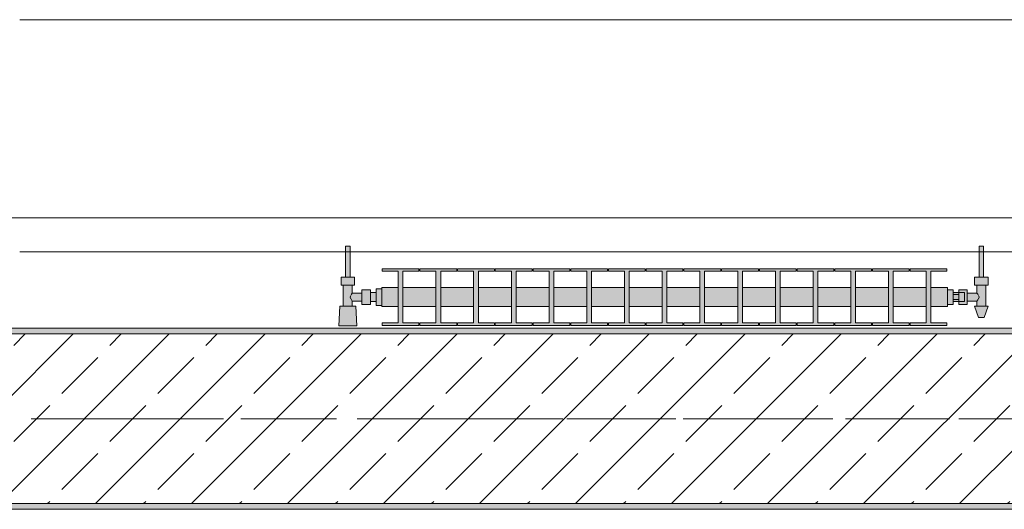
# Model space of a CAD drawing. Header units: metres. Extents: x -3.6 to 84.5, y -11 to 16.8.
# Tile 47 of 256: x 4.72 to 6.461, y 12.99 to 13.855. Entities that reach past the tile are written whole.
import ezdxf

# ---------------------------------------------------------------- set-up
doc = ezdxf.new("R2010")
doc.units = ezdxf.units.M
doc.header["$MEASUREMENT"] = 0
doc.linetypes.add('Achse', pattern=[0.2, 0.1, -0.05, 0, -0.05])
doc.linetypes.add('Strichlinie doppelt', pattern=[0.546806, 0.264583, -0.105833, 0.070556, -0.105833])
for name, color, linetype in [('451 - Universal.Achsen Raster', 7, 'Continuous'), ('604 - Struktur.Wand Aussen', 7, 'Continuous'), ('608 - Struktur.Träger', 7, 'Continuous'), ('801 - HKLSE.Heizung_ Klima_ Lüftung', 7, 'Continuous'), ('Neubau_653 - Abdeckung.TB Verkofferung', 7, 'Continuous')]:
    doc.layers.add(name, color=color, linetype=linetype)
pattern_1 = [(45, (0, 0), (-0.01767767, 0.01767767), [0, -0.025])]

msp = doc.modelspace()

# ---------------------------------------------------------------- hatches: boundary and pattern name
at = {"layer": '608 - Struktur.Träger', "linetype": 'Continuous', "lineweight": 0, "true_color": 0x000000}
h = msp.add_hatch(dxfattribs=at)
h.set_pattern_fill('Beton__Stahlbeton_0001', color=18, style=0, pattern_type=2)
h.set_pattern_definition([(45, (0, 0), (-0.0848528, 0.0848528), []), (45, (-0.04243, 0.04243), (-0.0848528, 0.0848528), [0.09, -0.03])])
h.paths.add_polyline_path([(0.38, 13), (0.69, 13), (3.97, 13), (4.29, 13), (7.57, 13), (7.89, 13), (11.17, 13), (11.48, 13), (11.48, 13.3), (11.17, 13.3), (7.89, 13.3), (7.57, 13.3), (4.29, 13.3), (3.97, 13.3), (0.69, 13.3), (0.38, 13.3)])
h = msp.add_hatch(dxfattribs=at)
h.set_pattern_fill('Gips_0001', color=18, style=0, pattern_type=2)
h.set_pattern_definition(pattern_1)
h.paths.add_polyline_path([(4.29, 13.3), (7.57, 13.3), (7.57, 13.31), (4.29, 13.31)])
h = msp.add_hatch(dxfattribs=at)
h.set_pattern_fill('Gips_0001', color=18, style=0, pattern_type=2)
h.set_pattern_definition(pattern_1)
h.paths.add_polyline_path([(4.29, 12.99), (7.57, 12.99), (7.57, 13), (4.29, 13)])
at = {"layer": '801 - HKLSE.Heizung_ Klima_ Lüftung', "linetype": 'Continuous', "lineweight": 0, "true_color": 0x3a3a3a}
for points in [[(5.36, 13.3503), (5.36, 13.3797), (5.35, 13.3797), (5.35, 13.373), (5.34, 13.373), (5.34, 13.378), (5.325, 13.378), (5.325, 13.372), (5.308, 13.372), (5.308, 13.386), (5.312, 13.386), (5.312, 13.4), (5.304, 13.4), (5.304, 13.455), (5.296, 13.455), (5.296, 13.4), (5.288, 13.4), (5.288, 13.386), (5.292, 13.386), (5.292, 13.349), (5.286, 13.349), (5.284, 13.314), (5.316, 13.314), (5.314, 13.349), (5.308, 13.349), (5.308, 13.358), (5.325, 13.358), (5.325, 13.352), (5.34, 13.352), (5.34, 13.357), (5.35, 13.357), (5.35, 13.3503)], [(6.36, 13.352), (6.37, 13.352), (6.37, 13.357), (6.38, 13.357), (6.38, 13.352), (6.395, 13.352), (6.395, 13.358), (6.412, 13.358), (6.412, 13.349), (6.408, 13.349), (6.415, 13.329), (6.425, 13.329), (6.432, 13.349), (6.428, 13.349), (6.428, 13.386), (6.432, 13.386), (6.432, 13.4), (6.424, 13.4), (6.424, 13.455), (6.416, 13.455), (6.416, 13.4), (6.408, 13.4), (6.408, 13.386), (6.412, 13.386), (6.412, 13.372), (6.395, 13.372), (6.395, 13.378), (6.38, 13.378), (6.38, 13.373), (6.37, 13.373), (6.37, 13.378), (6.36, 13.378)], [(5.36, 13.3817), (5.36, 13.3483), (5.3892, 13.3483), (5.3892, 13.3192), (5.3608, 13.3192), (5.3608, 13.315), (5.4258, 13.315), (5.4258, 13.3192), (5.3975, 13.3192), (5.3975, 13.3483), (5.4558, 13.3483), (5.4558, 13.3192), (5.4275, 13.3192), (5.4275, 13.315), (5.4925, 13.315), (5.4925, 13.3192), (5.4642, 13.3192), (5.4642, 13.3483), (5.5225, 13.3483), (5.5225, 13.3192), (5.4942, 13.3192), (5.4942, 13.315), (5.5592, 13.315), (5.5592, 13.3192), (5.5308, 13.3192), (5.5308, 13.3483), (5.5892, 13.3483), (5.5892, 13.3192), (5.5608, 13.3192), (5.5608, 13.315), (5.6258, 13.315), (5.6258, 13.3192), (5.5975, 13.3192), (5.5975, 13.3483), (5.6558, 13.3483), (5.6558, 13.3192), (5.6275, 13.3192), (5.6275, 13.315), (5.6925, 13.315), (5.6925, 13.3192), (5.6642, 13.3192), (5.6642, 13.3483), (5.7225, 13.3483), (5.7225, 13.3192), (5.6942, 13.3192), (5.6942, 13.315), (5.7592, 13.315), (5.7592, 13.3192), (5.7308, 13.3192), (5.7308, 13.3483), (5.7892, 13.3483), (5.7892, 13.3192), (5.7608, 13.3192), (5.7608, 13.315), (5.8258, 13.315), (5.8258, 13.3192), (5.7975, 13.3192), (5.7975, 13.3483), (5.8558, 13.3483), (5.8558, 13.3192), (5.8275, 13.3192), (5.8275, 13.315), (5.8925, 13.315), (5.8925, 13.3192), (5.8642, 13.3192), (5.8642, 13.3483), (5.9225, 13.3483), (5.9225, 13.3192), (5.8942, 13.3192), (5.8942, 13.315), (5.9592, 13.315), (5.9592, 13.3192), (5.9308, 13.3192), (5.9308, 13.3483), (5.9892, 13.3483), (5.9892, 13.3192), (5.9608, 13.3192), (5.9608, 13.315), (6.0258, 13.315), (6.0258, 13.3192), (5.9975, 13.3192), (5.9975, 13.3483), (6.0558, 13.3483), (6.0558, 13.3192), (6.0275, 13.3192), (6.0275, 13.315), (6.0925, 13.315), (6.0925, 13.3192), (6.0642, 13.3192), (6.0642, 13.3483), (6.1225, 13.3483), (6.1225, 13.3192), (6.0942, 13.3192), (6.0942, 13.315), (6.1592, 13.315), (6.1592, 13.3192), (6.1308, 13.3192), (6.1308, 13.3483), (6.1892, 13.3483), (6.1892, 13.3192), (6.1608, 13.3192), (6.1608, 13.315), (6.2258, 13.315), (6.2258, 13.3192), (6.1975, 13.3192), (6.1975, 13.3483), (6.2558, 13.3483), (6.2558, 13.3192), (6.2275, 13.3192), (6.2275, 13.315), (6.2925, 13.315), (6.2925, 13.3192), (6.2642, 13.3192), (6.2642, 13.3483), (6.3225, 13.3483), (6.3225, 13.3192), (6.2942, 13.3192), (6.2942, 13.315), (6.3592, 13.315), (6.3592, 13.3192), (6.3308, 13.3192), (6.3308, 13.3483), (6.36, 13.3483), (6.36, 13.3817), (6.3308, 13.3817), (6.3308, 13.4108), (6.3592, 13.4108), (6.3592, 13.415), (6.2942, 13.415), (6.2942, 13.4108), (6.3225, 13.4108), (6.3225, 13.3817), (6.2642, 13.3817), (6.2642, 13.4108), (6.2925, 13.4108), (6.2925, 13.415), (6.2275, 13.415), (6.2275, 13.4108), (6.2558, 13.4108), (6.2558, 13.3817), (6.1975, 13.3817), (6.1975, 13.4108), (6.2258, 13.4108), (6.2258, 13.415), (6.1608, 13.415), (6.1608, 13.4108), (6.1892, 13.4108), (6.1892, 13.3817), (6.1308, 13.3817), (6.1308, 13.4108), (6.1592, 13.4108), (6.1592, 13.415), (6.0942, 13.415), (6.0942, 13.4108), (6.1225, 13.4108), (6.1225, 13.3817), (6.0642, 13.3817), (6.0642, 13.4108), (6.0925, 13.4108), (6.0925, 13.415), (6.0275, 13.415), (6.0275, 13.4108), (6.0558, 13.4108), (6.0558, 13.3817), (5.9975, 13.3817), (5.9975, 13.4108), (6.0258, 13.4108), (6.0258, 13.415), (5.9608, 13.415), (5.9608, 13.4108), (5.9892, 13.4108), (5.9892, 13.3817), (5.9308, 13.3817), (5.9308, 13.4108), (5.9592, 13.4108), (5.9592, 13.415), (5.8942, 13.415), (5.8942, 13.4108), (5.9225, 13.4108), (5.9225, 13.3817), (5.8642, 13.3817), (5.8642, 13.4108), (5.8925, 13.4108), (5.8925, 13.415), (5.8275, 13.415), (5.8275, 13.4108), (5.8558, 13.4108), (5.8558, 13.3817), (5.7975, 13.3817), (5.7975, 13.4108), (5.8258, 13.4108), (5.8258, 13.415), (5.7608, 13.415), (5.7608, 13.4108), (5.7892, 13.4108), (5.7892, 13.3817), (5.7308, 13.3817), (5.7308, 13.4108), (5.7592, 13.4108), (5.7592, 13.415), (5.6942, 13.415), (5.6942, 13.4108), (5.7225, 13.4108), (5.7225, 13.3817), (5.6642, 13.3817), (5.6642, 13.4108), (5.6925, 13.4108), (5.6925, 13.415), (5.6275, 13.415), (5.6275, 13.4108), (5.6558, 13.4108), (5.6558, 13.3817), (5.5975, 13.3817), (5.5975, 13.4108), (5.6258, 13.4108), (5.6258, 13.415), (5.5608, 13.415), (5.5608, 13.4108), (5.5892, 13.4108), (5.5892, 13.3817), (5.5308, 13.3817), (5.5308, 13.4108), (5.5592, 13.4108), (5.5592, 13.415), (5.4942, 13.415), (5.4942, 13.4108), (5.5225, 13.4108), (5.5225, 13.3817), (5.4642, 13.3817), (5.4642, 13.4108), (5.4925, 13.4108), (5.4925, 13.415), (5.4275, 13.415), (5.4275, 13.4108), (5.4558, 13.4108), (5.4558, 13.3817), (5.3975, 13.3817), (5.3975, 13.4108), (5.4258, 13.4108), (5.4258, 13.415), (5.3608, 13.415), (5.3608, 13.4108), (5.3892, 13.4108), (5.3892, 13.3817)]]:
    msp.add_hatch(color=250, dxfattribs=at).paths.add_polyline_path(points)

# ---------------------------------------------------------------- linework, layer by layer
at = {"layer": '451 - Universal.Achsen Raster', "color": 160, "linetype": 'Strichlinie doppelt', "lineweight": 9, "true_color": 0x3232ff}
msp.add_line((64.935, 13.15), (-3.175, 13.15), dxfattribs=at)
at = {"layer": '604 - Struktur.Wand Aussen', "color": 7, "linetype": 'Continuous', "lineweight": 13}
for p, q in [((7.12, 13.855), (4.72, 13.855)), ((4.72, 13.445), (7.12, 13.445))]:
    msp.add_line(p, q, dxfattribs=at)
at = {"layer": '608 - Struktur.Träger', "color": 7, "linetype": 'Continuous', "lineweight": 13}
for p, q in [((0.38, 13.31), (11.48, 13.31)), ((7.57, 13.3), (4.29, 13.3)), ((0.38, 12.99), (11.48, 12.99))]:
    msp.add_line(p, q, dxfattribs=at)
at = {"layer": '608 - Struktur.Träger', "color": 7, "linetype": 'Continuous', "lineweight": 5}
for p, q in [((7.57, 13.31), (4.29, 13.31)), ((7.57, 12.99), (4.29, 12.99))]:
    msp.add_line(p, q, dxfattribs=at)
at = {"layer": '608 - Struktur.Träger', "color": 7, "linetype": 'Achse', "lineweight": 9}
msp.add_line((0.38, 13.15), (11.48, 13.15), dxfattribs=at)
at = {"layer": '608 - Struktur.Träger', "color": 7, "linetype": 'Continuous', "lineweight": 13, "flags": 128}
msp.add_lwpolyline([(11.48, 13), (11.17, 13), (7.89, 13), (7.57, 13), (4.29, 13), (3.97, 13), (0.69, 13), (0.38, 13)], dxfattribs=at)
at = {"layer": '801 - HKLSE.Heizung_ Klima_ Lüftung', "color": 7, "linetype": 'Continuous', "lineweight": 5, "true_color": 0xebebeb}
for p, q in [((5.2972, 13.455), (5.296, 13.455)), ((5.296, 13.455), (5.296, 13.4)), ((5.3, 13.455), (5.2972, 13.455)), ((5.3028, 13.455), (5.3, 13.455)), ((5.304, 13.455), (5.3028, 13.455)), ((5.304, 13.455), (5.304, 13.4)), ((6.416, 13.455), (6.4172, 13.455)), ((6.416, 13.455), (6.416, 13.4)), ((6.4172, 13.455), (6.42, 13.455)), ((6.42, 13.455), (6.4228, 13.455)), ((6.4228, 13.455), (6.424, 13.455)), ((6.424, 13.455), (6.424, 13.4)), ((5.3608, 13.415), (5.3608, 13.4108)), ((5.4258, 13.415), (5.3608, 13.415)), ((5.3608, 13.415), (5.3608, 13.4108)), ((5.3608, 13.4108), (5.3892, 13.4108)), ((5.3892, 13.4108), (5.3892, 13.3192)), ((5.3975, 13.3192), (5.3975, 13.4108)), ((5.3975, 13.4108), (5.4258, 13.4108)), ((5.4258, 13.4108), (5.4258, 13.415)), ((5.4275, 13.415), (5.4275, 13.4108)), ((5.4925, 13.415), (5.4275, 13.415)), ((5.4275, 13.415), (5.4275, 13.4108)), ((5.4275, 13.4108), (5.4558, 13.4108)), ((5.4558, 13.4108), (5.4558, 13.3192)), ((5.4642, 13.3192), (5.4642, 13.4108)), ((5.4642, 13.4108), (5.4925, 13.4108)), ((5.4925, 13.4108), (5.4925, 13.415)), ((5.4925, 13.4108), (5.4925, 13.415)), ((5.5592, 13.415), (5.4942, 13.415)), ((5.4942, 13.415), (5.4942, 13.4108)), ((5.4942, 13.4108), (5.5225, 13.4108)), ((5.5225, 13.4108), (5.5225, 13.3192)), ((5.5308, 13.3192), (5.5308, 13.4108)), ((5.5308, 13.4108), (5.5592, 13.4108)), ((5.5592, 13.4108), (5.5592, 13.415)), ((5.5592, 13.4108), (5.5592, 13.415)), ((5.6258, 13.415), (5.5608, 13.415)), ((5.5608, 13.415), (5.5608, 13.4108)), ((5.5608, 13.4108), (5.5892, 13.4108)), ((5.5892, 13.4108), (5.5892, 13.3192)), ((5.5975, 13.3192), (5.5975, 13.4108)), ((5.5975, 13.4108), (5.6258, 13.4108)), ((5.6258, 13.4108), (5.6258, 13.415)), ((5.6275, 13.415), (5.6275, 13.4108)), ((5.6925, 13.415), (5.6275, 13.415)), ((5.6275, 13.415), (5.6275, 13.4108)), ((5.6275, 13.4108), (5.6558, 13.4108)), ((5.6558, 13.4108), (5.6558, 13.3192)), ((5.6642, 13.3192), (5.6642, 13.4108)), ((5.6642, 13.4108), (5.6925, 13.4108)), ((5.6925, 13.4108), (5.6925, 13.415)), ((5.6925, 13.4108), (5.6925, 13.415)), ((5.7592, 13.415), (5.6942, 13.415)), ((5.6942, 13.415), (5.6942, 13.4108)), ((5.6942, 13.4108), (5.7225, 13.4108)), ((5.7225, 13.4108), (5.7225, 13.3192)), ((5.7308, 13.3192), (5.7308, 13.4108)), ((5.7308, 13.4108), (5.7592, 13.4108)), ((5.7592, 13.4108), (5.7592, 13.415)), ((5.7608, 13.415), (5.7608, 13.4108)), ((5.8258, 13.415), (5.7608, 13.415)), ((5.7608, 13.415), (5.7608, 13.4108)), ((5.7608, 13.4108), (5.7892, 13.4108)), ((5.7892, 13.4108), (5.7892, 13.3192)), ((5.7975, 13.3192), (5.7975, 13.4108)), ((5.7975, 13.4108), (5.8258, 13.4108)), ((5.8258, 13.4108), (5.8258, 13.415)), ((5.8925, 13.415), (5.8275, 13.415)), ((5.8275, 13.415), (5.8275, 13.4108)), ((5.8275, 13.4108), (5.8558, 13.4108)), ((5.8558, 13.4108), (5.8558, 13.3192)), ((5.8642, 13.3192), (5.8642, 13.4108)), ((5.8642, 13.4108), (5.8925, 13.4108)), ((5.8925, 13.4108), (5.8925, 13.415)), ((5.8925, 13.4108), (5.8925, 13.415)), ((5.9592, 13.415), (5.8942, 13.415)), ((5.8942, 13.415), (5.8942, 13.4108)), ((5.8942, 13.4108), (5.9225, 13.4108)), ((5.9225, 13.4108), (5.9225, 13.3192)), ((5.9308, 13.3192), (5.9308, 13.4108)), ((5.9308, 13.4108), (5.9592, 13.4108)), ((5.9592, 13.4108), (5.9592, 13.415)), ((5.9592, 13.4108), (5.9592, 13.415)), ((5.9608, 13.415), (5.9608, 13.4108)), ((6.0258, 13.415), (5.9608, 13.415)), ((5.9608, 13.415), (5.9608, 13.4108)), ((5.9608, 13.4108), (5.9892, 13.4108)), ((5.9892, 13.4108), (5.9892, 13.3192)), ((5.9975, 13.3192), (5.9975, 13.4108)), ((5.9975, 13.4108), (6.0258, 13.4108)), ((6.0258, 13.4108), (6.0258, 13.415)), ((6.0925, 13.415), (6.0275, 13.415)), ((6.0275, 13.415), (6.0275, 13.4108)), ((6.0275, 13.4108), (6.0558, 13.4108)), ((6.0558, 13.4108), (6.0558, 13.3192)), ((6.0642, 13.3192), (6.0642, 13.4108)), ((6.0642, 13.4108), (6.0925, 13.4108)), ((6.0925, 13.4108), (6.0925, 13.415)), ((6.1592, 13.415), (6.0942, 13.415)), ((6.0942, 13.415), (6.0942, 13.4108)), ((6.0942, 13.4108), (6.1225, 13.4108)), ((6.1225, 13.4108), (6.1225, 13.3192)), ((6.1308, 13.3192), (6.1308, 13.4108)), ((6.1308, 13.4108), (6.1592, 13.4108)), ((6.1592, 13.4108), (6.1592, 13.415)), ((6.1592, 13.4108), (6.1592, 13.415)), ((6.1608, 13.415), (6.1608, 13.4108)), ((6.2258, 13.415), (6.1608, 13.415)), ((6.1608, 13.415), (6.1608, 13.4108)), ((6.1608, 13.4108), (6.1892, 13.4108)), ((6.1892, 13.4108), (6.1892, 13.3192)), ((6.1975, 13.3192), (6.1975, 13.4108)), ((6.1975, 13.4108), (6.2258, 13.4108)), ((6.2258, 13.4108), (6.2258, 13.415)), ((6.2275, 13.415), (6.2275, 13.4108)), ((6.2925, 13.415), (6.2275, 13.415)), ((6.2275, 13.415), (6.2275, 13.4108)), ((6.2275, 13.4108), (6.2558, 13.4108)), ((6.2558, 13.4108), (6.2558, 13.3192)), ((6.2642, 13.3192), (6.2642, 13.4108)), ((6.2642, 13.4108), (6.2925, 13.4108)), ((6.2925, 13.4108), (6.2925, 13.415)), ((6.2925, 13.4108), (6.2925, 13.415)), ((6.2942, 13.415), (6.2942, 13.4108)), ((6.3592, 13.415), (6.2942, 13.415)), ((6.2942, 13.415), (6.2942, 13.4108)), ((6.2942, 13.4108), (6.3225, 13.4108)), ((6.3225, 13.4108), (6.3225, 13.3192)), ((6.3308, 13.3192), (6.3308, 13.4108)), ((6.3308, 13.4108), (6.3592, 13.4108)), ((6.3592, 13.4108), (6.3592, 13.415)), ((5.294, 13.4), (5.288, 13.4)), ((5.288, 13.4), (5.288, 13.386)), ((5.294, 13.386), (5.288, 13.386)), ((5.292, 13.386), (5.292, 13.349)), ((5.306, 13.4), (5.294, 13.4)), ((5.306, 13.386), (5.294, 13.386)), ((5.2972, 13.4), (5.296, 13.4)), ((5.3, 13.4), (5.2972, 13.4)), ((5.3028, 13.4), (5.3, 13.4)), ((5.304, 13.4), (5.3028, 13.4)), ((5.312, 13.4), (5.306, 13.4)), ((5.312, 13.386), (5.306, 13.386)), ((5.308, 13.386), (5.308, 13.372)), ((5.312, 13.4), (5.312, 13.386)), ((6.408, 13.4), (6.414, 13.4)), ((6.408, 13.4), (6.408, 13.386)), ((6.408, 13.386), (6.414, 13.386)), ((6.412, 13.386), (6.412, 13.372)), ((6.414, 13.4), (6.426, 13.4)), ((6.414, 13.386), (6.426, 13.386)), ((6.416, 13.4), (6.4172, 13.4)), ((6.4172, 13.4), (6.42, 13.4)), ((6.42, 13.4), (6.4228, 13.4)), ((6.4228, 13.4), (6.424, 13.4)), ((6.426, 13.4), (6.432, 13.4)), ((6.426, 13.386), (6.432, 13.386)), ((6.428, 13.386), (6.428, 13.349)), ((6.432, 13.4), (6.432, 13.386)), ((5.3053, 13.3679), (5.3039, 13.365)), ((5.3063, 13.3699), (5.3058, 13.3689)), ((5.308, 13.372), (5.3063, 13.3699)), ((5.308, 13.372), (5.325, 13.372)), ((5.325, 13.378), (5.325, 13.3715)), ((5.325, 13.378), (5.34, 13.378)), ((5.325, 13.3715), (5.325, 13.3585)), ((5.34, 13.378), (5.34, 13.3715)), ((5.34, 13.373), (5.35, 13.373)), ((5.34, 13.3715), (5.34, 13.3585)), ((5.35, 13.3797), (5.35, 13.365)), ((5.35, 13.3797), (5.36, 13.3797)), ((5.35, 13.3797), (5.35, 13.365)), ((5.35, 13.3797), (5.36, 13.3797)), ((5.35, 13.373), (5.35, 13.3707)), ((5.35, 13.3707), (5.35, 13.365)), ((5.36, 13.3817), (5.36, 13.3768)), ((5.36, 13.3817), (5.3892, 13.3817)), ((5.36, 13.3768), (5.36, 13.365)), ((5.3975, 13.3817), (5.4558, 13.3817)), ((5.4642, 13.3817), (5.5225, 13.3817)), ((5.5308, 13.3817), (5.5892, 13.3817)), ((5.5975, 13.3817), (5.6558, 13.3817)), ((5.6642, 13.3817), (5.7225, 13.3817)), ((5.7308, 13.3817), (5.7892, 13.3817)), ((5.7975, 13.3817), (5.8558, 13.3817)), ((5.8642, 13.3817), (5.9225, 13.3817)), ((5.9308, 13.3817), (5.9892, 13.3817)), ((5.9975, 13.3817), (6.0558, 13.3817)), ((6.0642, 13.3817), (6.1225, 13.3817)), ((6.1308, 13.3817), (6.1892, 13.3817)), ((6.1975, 13.3817), (6.2558, 13.3817)), ((6.2642, 13.3817), (6.3225, 13.3817)), ((6.3308, 13.3817), (6.36, 13.3817)), ((6.36, 13.3817), (6.36, 13.3768)), ((6.36, 13.378), (6.37, 13.378)), ((6.36, 13.3768), (6.36, 13.365)), ((6.37, 13.378), (6.37, 13.365)), ((6.38, 13.373), (6.37, 13.373)), ((6.37, 13.3693), (6.38, 13.3693)), ((6.38, 13.373), (6.38, 13.378)), ((6.38, 13.378), (6.38, 13.3715)), ((6.395, 13.378), (6.38, 13.378)), ((6.38, 13.373), (6.38, 13.3707)), ((6.38, 13.373), (6.39, 13.373)), ((6.38, 13.373), (6.38, 13.3707)), ((6.38, 13.3715), (6.38, 13.3693)), ((6.38, 13.3707), (6.38, 13.365)), ((6.38, 13.3707), (6.38, 13.3693)), ((6.38, 13.3693), (6.38, 13.365)), ((6.39, 13.373), (6.39, 13.3707)), ((6.39, 13.3707), (6.39, 13.365)), ((6.395, 13.378), (6.395, 13.3715)), ((6.412, 13.372), (6.395, 13.372)), ((6.395, 13.3715), (6.395, 13.3585)), ((6.412, 13.372), (6.4137, 13.3699)), ((6.4137, 13.3699), (6.4142, 13.3689)), ((6.4147, 13.3679), (6.4161, 13.365)), ((5.3039, 13.365), (5.3053, 13.3621)), ((5.3058, 13.3611), (5.3063, 13.3601)), ((5.3063, 13.3601), (5.308, 13.358)), ((5.308, 13.358), (5.308, 13.349)), ((5.308, 13.358), (5.325, 13.358)), ((5.325, 13.3585), (5.325, 13.352)), ((5.325, 13.352), (5.34, 13.352)), ((5.34, 13.3585), (5.34, 13.352)), ((5.34, 13.357), (5.35, 13.357)), ((5.35, 13.365), (5.35, 13.3503)), ((5.35, 13.365), (5.35, 13.3503)), ((5.35, 13.365), (5.35, 13.3593)), ((5.35, 13.3593), (5.35, 13.357)), ((5.35, 13.3503), (5.36, 13.3503)), ((5.35, 13.3503), (5.36, 13.3503)), ((5.35, 13.3503), (5.36, 13.3503)), ((5.35, 13.3503), (5.36, 13.3503)), ((5.36, 13.365), (5.36, 13.3532)), ((5.36, 13.3532), (5.36, 13.3483)), ((6.36, 13.365), (6.36, 13.3532)), ((6.36, 13.3532), (6.36, 13.3483)), ((6.36, 13.352), (6.37, 13.352)), ((6.36, 13.352), (6.37, 13.352)), ((6.36, 13.352), (6.37, 13.352)), ((6.36, 13.352), (6.37, 13.352)), ((6.37, 13.365), (6.37, 13.352)), ((6.37, 13.3607), (6.38, 13.3607)), ((6.38, 13.357), (6.37, 13.357)), ((6.38, 13.365), (6.38, 13.3607)), ((6.38, 13.365), (6.38, 13.3593)), ((6.38, 13.3607), (6.38, 13.3585)), ((6.38, 13.3607), (6.38, 13.3593)), ((6.38, 13.3593), (6.38, 13.357)), ((6.38, 13.3593), (6.38, 13.357)), ((6.38, 13.3585), (6.38, 13.352)), ((6.38, 13.357), (6.39, 13.357)), ((6.38, 13.352), (6.38, 13.357)), ((6.395, 13.352), (6.38, 13.352)), ((6.39, 13.365), (6.39, 13.3593)), ((6.39, 13.3593), (6.39, 13.357)), ((6.395, 13.3585), (6.395, 13.352)), ((6.412, 13.358), (6.395, 13.358)), ((6.4137, 13.3601), (6.412, 13.358)), ((6.412, 13.358), (6.412, 13.349)), ((6.4142, 13.3611), (6.4137, 13.3601)), ((6.4161, 13.365), (6.4147, 13.3621)), ((5.286, 13.349), (5.284, 13.314)), ((5.2901, 13.349), (5.286, 13.349)), ((5.3, 13.349), (5.2901, 13.349)), ((5.3099, 13.349), (5.3, 13.349)), ((5.314, 13.349), (5.3099, 13.349)), ((5.314, 13.349), (5.316, 13.314)), ((5.36, 13.3483), (5.3892, 13.3483)), ((5.3975, 13.3483), (5.4558, 13.3483)), ((5.4642, 13.3483), (5.5225, 13.3483)), ((5.5308, 13.3483), (5.5892, 13.3483)), ((5.5975, 13.3483), (5.6558, 13.3483)), ((5.6642, 13.3483), (5.7225, 13.3483)), ((5.7308, 13.3483), (5.7892, 13.3483)), ((5.7975, 13.3483), (5.8558, 13.3483)), ((5.8642, 13.3483), (5.9225, 13.3483)), ((5.9308, 13.3483), (5.9892, 13.3483)), ((5.9975, 13.3483), (6.0558, 13.3483)), ((6.0642, 13.3483), (6.1225, 13.3483)), ((6.1308, 13.3483), (6.1892, 13.3483)), ((6.1975, 13.3483), (6.2558, 13.3483)), ((6.2642, 13.3483), (6.3225, 13.3483)), ((6.3308, 13.3483), (6.36, 13.3483)), ((6.408, 13.349), (6.4115, 13.349)), ((6.408, 13.349), (6.415, 13.329)), ((6.4115, 13.349), (6.42, 13.349)), ((6.42, 13.349), (6.4285, 13.349)), ((6.432, 13.349), (6.425, 13.329)), ((6.4285, 13.349), (6.432, 13.349)), ((5.3608, 13.3192), (5.3608, 13.315)), ((5.3892, 13.3192), (5.3608, 13.3192)), ((5.3608, 13.3192), (5.3608, 13.315)), ((5.4258, 13.3192), (5.3975, 13.3192)), ((5.4258, 13.315), (5.4258, 13.3192)), ((5.4275, 13.3192), (5.4275, 13.315)), ((5.4558, 13.3192), (5.4275, 13.3192)), ((5.4275, 13.3192), (5.4275, 13.315)), ((5.4925, 13.3192), (5.4642, 13.3192)), ((5.4925, 13.315), (5.4925, 13.3192)), ((5.4925, 13.315), (5.4925, 13.3192)), ((5.5225, 13.3192), (5.4942, 13.3192)), ((5.4942, 13.3192), (5.4942, 13.315)), ((5.5592, 13.3192), (5.5308, 13.3192)), ((5.5592, 13.315), (5.5592, 13.3192)), ((5.5592, 13.315), (5.5592, 13.3192)), ((5.5892, 13.3192), (5.5608, 13.3192)), ((5.5608, 13.3192), (5.5608, 13.315)), ((5.6258, 13.3192), (5.5975, 13.3192)), ((5.6258, 13.315), (5.6258, 13.3192)), ((5.6275, 13.3192), (5.6275, 13.315)), ((5.6558, 13.3192), (5.6275, 13.3192)), ((5.6275, 13.3192), (5.6275, 13.315)), ((5.6925, 13.3192), (5.6642, 13.3192)), ((5.6925, 13.315), (5.6925, 13.3192)), ((5.6925, 13.315), (5.6925, 13.3192)), ((5.7225, 13.3192), (5.6942, 13.3192)), ((5.6942, 13.3192), (5.6942, 13.315)), ((5.7592, 13.3192), (5.7308, 13.3192)), ((5.7592, 13.315), (5.7592, 13.3192)), ((5.7608, 13.3192), (5.7608, 13.315)), ((5.7892, 13.3192), (5.7608, 13.3192)), ((5.7608, 13.3192), (5.7608, 13.315)), ((5.8258, 13.3192), (5.7975, 13.3192)), ((5.8258, 13.315), (5.8258, 13.3192)), ((5.8558, 13.3192), (5.8275, 13.3192)), ((5.8275, 13.3192), (5.8275, 13.315)), ((5.8925, 13.3192), (5.8642, 13.3192)), ((5.8925, 13.315), (5.8925, 13.3192)), ((5.8925, 13.315), (5.8925, 13.3192)), ((5.9225, 13.3192), (5.8942, 13.3192)), ((5.8942, 13.3192), (5.8942, 13.315)), ((5.9592, 13.3192), (5.9308, 13.3192)), ((5.9592, 13.315), (5.9592, 13.3192)), ((5.9592, 13.315), (5.9592, 13.3192)), ((5.9608, 13.3192), (5.9608, 13.315)), ((5.9892, 13.3192), (5.9608, 13.3192)), ((5.9608, 13.3192), (5.9608, 13.315)), ((6.0258, 13.3192), (5.9975, 13.3192)), ((6.0258, 13.315), (6.0258, 13.3192)), ((6.0558, 13.3192), (6.0275, 13.3192)), ((6.0275, 13.3192), (6.0275, 13.315)), ((6.0925, 13.3192), (6.0642, 13.3192)), ((6.0925, 13.315), (6.0925, 13.3192)), ((6.1225, 13.3192), (6.0942, 13.3192)), ((6.0942, 13.3192), (6.0942, 13.315)), ((6.1592, 13.3192), (6.1308, 13.3192)), ((6.1592, 13.315), (6.1592, 13.3192)), ((6.1592, 13.315), (6.1592, 13.3192)), ((6.1608, 13.3192), (6.1608, 13.315)), ((6.1892, 13.3192), (6.1608, 13.3192)), ((6.1608, 13.3192), (6.1608, 13.315)), ((6.2258, 13.3192), (6.1975, 13.3192)), ((6.2258, 13.315), (6.2258, 13.3192)), ((6.2275, 13.3192), (6.2275, 13.315)), ((6.2558, 13.3192), (6.2275, 13.3192)), ((6.2275, 13.3192), (6.2275, 13.315)), ((6.2925, 13.3192), (6.2642, 13.3192)), ((6.2925, 13.315), (6.2925, 13.3192)), ((6.2925, 13.315), (6.2925, 13.3192)), ((6.2942, 13.3192), (6.2942, 13.315)), ((6.3225, 13.3192), (6.2942, 13.3192)), ((6.2942, 13.3192), (6.2942, 13.315)), ((6.3592, 13.3192), (6.3308, 13.3192)), ((6.3592, 13.315), (6.3592, 13.3192)), ((6.415, 13.329), (6.4165, 13.329)), ((6.4165, 13.329), (6.42, 13.329)), ((6.42, 13.329), (6.4235, 13.329)), ((6.4235, 13.329), (6.425, 13.329)), ((5.2887, 13.314), (5.284, 13.314)), ((5.284, 13.314), (5.2887, 13.314)), ((5.3, 13.314), (5.2887, 13.314)), ((5.2887, 13.314), (5.3, 13.314)), ((5.3113, 13.314), (5.3, 13.314)), ((5.3, 13.314), (5.3113, 13.314)), ((5.3113, 13.314), (5.316, 13.314)), ((5.316, 13.314), (5.3113, 13.314)), ((5.3608, 13.315), (5.4258, 13.315)), ((5.3608, 13.315), (5.4258, 13.315)), ((5.4275, 13.315), (5.4925, 13.315)), ((5.4275, 13.315), (5.4925, 13.315)), ((5.4942, 13.315), (5.5592, 13.315)), ((5.4942, 13.315), (5.5592, 13.315)), ((5.5608, 13.315), (5.6258, 13.315)), ((5.5608, 13.315), (5.6258, 13.315)), ((5.6275, 13.315), (5.6925, 13.315)), ((5.6275, 13.315), (5.6925, 13.315)), ((5.6942, 13.315), (5.7592, 13.315)), ((5.6942, 13.315), (5.7592, 13.315)), ((5.7608, 13.315), (5.8258, 13.315)), ((5.7608, 13.315), (5.8258, 13.315)), ((5.8275, 13.315), (5.8925, 13.315)), ((5.8275, 13.315), (5.8925, 13.315)), ((5.8942, 13.315), (5.9592, 13.315)), ((5.8942, 13.315), (5.9592, 13.315)), ((5.9608, 13.315), (6.0258, 13.315)), ((5.9608, 13.315), (6.0258, 13.315)), ((6.0275, 13.315), (6.0925, 13.315)), ((6.0275, 13.315), (6.0925, 13.315)), ((6.0942, 13.315), (6.1592, 13.315)), ((6.0942, 13.315), (6.1592, 13.315)), ((6.1608, 13.315), (6.2258, 13.315)), ((6.1608, 13.315), (6.2258, 13.315)), ((6.2275, 13.315), (6.2925, 13.315)), ((6.2275, 13.315), (6.2925, 13.315)), ((6.2942, 13.315), (6.3592, 13.315)), ((6.2942, 13.315), (6.3592, 13.315))]:
    msp.add_line(p, q, dxfattribs=at)
at = {"layer": 'Neubau_653 - Abdeckung.TB Verkofferung', "color": 1, "linetype": 'Continuous', "lineweight": 9}
msp.add_line((0.7025, 13.505), (11.24, 13.505), dxfattribs=at)

doc.saveas('drawing.dxf')
